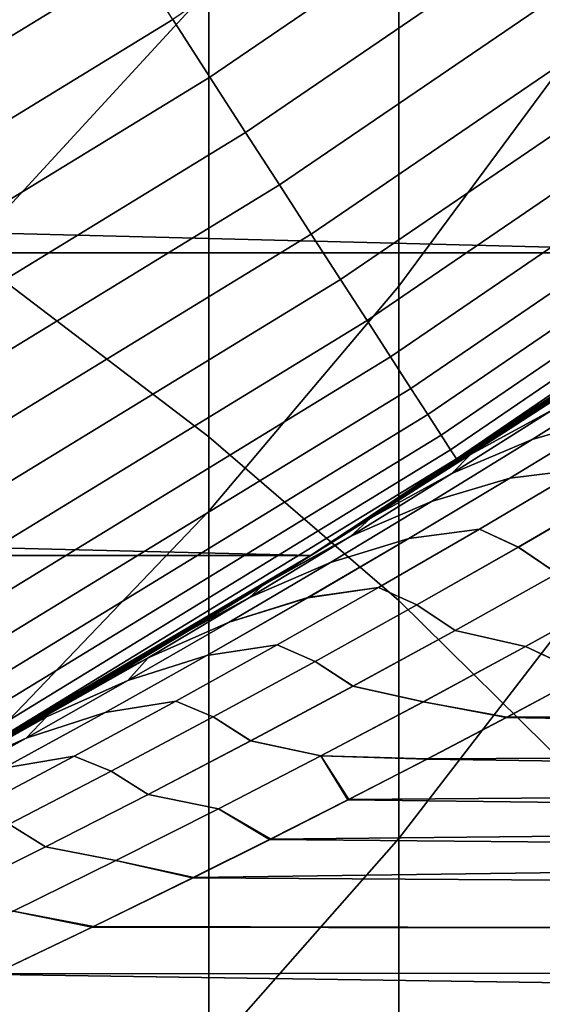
# Model space of a CAD drawing. Header units: metres. Extents: x -22 to 95, y -240 to 22.
# Tile 78 of 180: x 11.05 to 12.11, y -19.58 to -17.58. Entities that reach past the tile are written whole.
import ezdxf

# ---------------------------------------------------------------- set-up
doc = ezdxf.new("R2010")
doc.units = ezdxf.units.M
doc.layers.add('solid_10_151_013_XXX', color=7, linetype='CONTINUOUS')

msp = doc.modelspace()

# ---------------------------------------------------------------- linework, layer by layer
at = {"layer": 'solid_10_151_013_XXX'}
for points in [[(11.010072, -18.108845, 287.653046), (11.430777, -18.429443, 287.111145), (11.430777, -16.660463, 286.016388), (11.010072, -16.31852, 286.545074)], [(11.430777, -17.522738, 268.18399), (11.010072, -17.980209, 267.751404), (11.010072, -16.983238, 266.654114), (11.430777, -16.508886, 267.068146)], [(12.163079, -17.654596, 270.206604), (11.815516, -18.124605, 269.72522), (11.815516, -17.048845, 268.632141), (12.163079, -16.560024, 269.094391)], [(11.430777, -18.429443, 287.111145), (11.815516, -18.761549, 286.549805), (11.815516, -17.014679, 285.46875), (11.430777, -16.660463, 286.016388)], [(11.432821, -17.701469, 134.886444), (12.300955, -17.109587, 134.886444), (12.219935, -16.996895, 134.935928), (11.35752, -17.584881, 134.935928)], [(11.815516, -18.761549, 286.549805), (12.163079, -19.104116, 285.970795), (12.163079, -17.380053, 284.903839), (11.815516, -17.014679, 285.46875)], [(11.815516, -18.124605, 269.72522), (11.430777, -18.580257, 269.258545), (11.430777, -17.522738, 268.18399), (11.815516, -17.048845, 268.632141)], [(11.505125, -17.813417, 134.823578), (12.378749, -17.217793, 134.823578), (12.300955, -17.109587, 134.886444), (11.432821, -17.701469, 134.886444)], [(11.573734, -17.919645, 134.74794), (12.452568, -17.320467, 134.74794), (12.378749, -17.217793, 134.823578), (11.505125, -17.813417, 134.823578)], [(11.637986, -18.019127, 134.660263), (12.521698, -17.416622, 134.660263), (12.452568, -17.320467, 134.74794), (11.573734, -17.919645, 134.74794)], [(10.322487, -17.879072, 134.992981), (11.200853, -17.342314, 134.992981), (10.553975, -17.574516, 135)], [(10.395379, -18.005323, 134.971558), (11.279948, -17.464775, 134.971558), (11.200853, -17.342314, 134.992981), (10.322487, -17.879072, 134.992981)], [(12.567911, -18.056787), (-12.567911, -18.056787), (-13.466738, -17.396746)], [(13.466738, -17.396746), (12.567911, -18.056787), (-13.466738, -17.396746)], [(11.69726, -18.110901, 134.561386), (12.585473, -17.505327, 134.561386), (12.521698, -17.416622, 134.660263), (11.637986, -18.019127, 134.660263)], [(10.466867, -18.129147, 134.935928), (11.35752, -17.584881, 134.935928), (11.279948, -17.464775, 134.971558), (10.395379, -18.005323, 134.971558)], [(11.750985, -18.194084, 134.452271), (12.643278, -17.58573, 134.452271), (12.585473, -17.505327, 134.561386), (11.69726, -18.110901, 134.561386)], [(11.430777, -18.580257, 269.258545), (11.010072, -19.020123, 268.808044), (11.010072, -17.980209, 267.751404), (11.430777, -17.522738, 268.18399)], [(10.536264, -18.249344, 134.886444), (11.432821, -17.701469, 134.886444), (11.35752, -17.584881, 134.935928), (10.466867, -18.129147, 134.935928)], [(11.798642, -18.267872, 134.333969), (12.694554, -17.657049, 134.333969), (12.643278, -17.58573, 134.452271), (11.750985, -18.194084, 134.452271)], [(11.839772, -18.331553, 134.207611), (12.738807, -17.718601, 134.207611), (12.694554, -17.657049, 134.333969), (11.798642, -18.267872, 134.333969)], [(12.163079, -18.792631, 271.274292), (11.815516, -19.243078, 270.774567), (11.815516, -18.124605, 269.72522), (12.163079, -17.654596, 270.206604)], [(10.602898, -18.364758, 134.823578), (11.505125, -17.813417, 134.823578), (11.432821, -17.701469, 134.886444), (10.536264, -18.249344, 134.886444)], [(11.873978, -18.384514, 134.074432), (12.77561, -17.769791, 134.074432), (12.738807, -17.718601, 134.207611), (11.839772, -18.331553, 134.207611)], [(11.900928, -18.426241, 133.935715), (12.804607, -17.810123, 133.935715), (12.77561, -17.769791, 134.074432), (11.873978, -18.384514, 134.074432)], [(10.666126, -18.474274, 134.74794), (11.573734, -17.919645, 134.74794), (11.505125, -17.813417, 134.823578), (10.602898, -18.364758, 134.823578)], [(11.920365, -18.456335, 133.792786), (12.82552, -17.839211, 133.792786), (12.804607, -17.810123, 133.935715), (11.900928, -18.426241, 133.935715)], [(11.932099, -18.474503, 133.647018), (12.838144, -17.856771, 133.647018), (12.82552, -17.839211, 133.792786), (11.920365, -18.456335, 133.792786)], [(11.932099, -18.474503, 133.647018), (12.567899, -18.056797, 133.5), (12.838144, -17.856771, 133.647018)], [(10.72534, -18.576834, 134.660263), (11.637986, -18.019127, 134.660263), (11.573734, -17.919645, 134.74794), (10.666126, -18.474274, 134.74794)], [(10.779965, -18.671448, 134.561386), (11.69726, -18.110901, 134.561386), (11.637986, -18.019127, 134.660263), (10.72534, -18.576834, 134.660263)], [(11.637206, -18.670176, 133.5), (12.438074, -18.146469, 96.663399), (12.58439, -18.045307, 96.83429), (12.567899, -18.056797, 133.5)], [(11.63683, -18.67041), (-11.63683, -18.67041), (-12.567911, -18.056787)], [(12.567911, -18.056787), (11.63683, -18.67041), (-12.567911, -18.056787)], [(11.841646, -18.541182, 72.03627), (11.69046, -18.636875, 72.214592), (11.63683, -18.67041), (12.567911, -18.056787)], [(11.932099, -18.474503, 133.647018), (11.637206, -18.670176, 133.5), (12.567899, -18.056797, 133.5)], [(11.992039, -18.444267, 71.859306), (11.841646, -18.541182, 72.03627), (12.567911, -18.056787)], [(12.141559, -18.346188, 71.683762), (11.992039, -18.444267, 71.859306), (12.567911, -18.056787)], [(10.829477, -18.757206, 134.452271), (11.750985, -18.194084, 134.452271), (11.69726, -18.110901, 134.561386), (10.779965, -18.671448, 134.561386)], [(11.010072, -19.941908, 288.688782), (11.430777, -20.240652, 288.134521), (11.430777, -18.429443, 287.111145), (11.010072, -18.108845, 287.653046)], [(11.815516, -19.243078, 270.774567), (11.430777, -19.679768, 270.2901), (11.430777, -18.580257, 269.258545), (11.815516, -18.124605, 269.72522)], [(11.637206, -18.670176, 133.5), (12.290698, -18.246609, 96.491013), (12.438074, -18.146469, 96.663399)], [(10.873398, -18.833277, 134.333969), (11.798642, -18.267872, 134.333969), (11.750985, -18.194084, 134.452271), (10.829477, -18.757206, 134.452271)], [(11.637206, -18.670176, 133.5), (12.142304, -18.345694, 96.317139), (12.290698, -18.246609, 96.491013)], [(12.44708, -18.262865, 95.749214), (12.288903, -18.307501, 95.8508), (12.085432, -18.435345, 95.651016), (12.243889, -18.389507, 95.550064)], [(12.085446, -18.435337, 72.348969), (12.288916, -18.307491, 72.149185), (12.447112, -18.262844, 72.250748), (12.243923, -18.389486, 72.449905)], [(10.911302, -18.89893, 134.207611), (11.839772, -18.331553, 134.207611), (11.798642, -18.267872, 134.333969), (10.873398, -18.833277, 134.333969)], [(12.288903, -18.307501, 95.8508), (12.126596, -18.375008, 95.944038), (11.922661, -18.504055, 95.743233), (12.085432, -18.435345, 95.651016)], [(11.922666, -18.504053, 72.25676), (12.126599, -18.375006, 72.055954), (12.288916, -18.307491, 72.149185), (12.085446, -18.435337, 72.348969)], [(10.942825, -18.953529, 134.074432), (11.873978, -18.384514, 134.074432), (11.839772, -18.331553, 134.207611), (10.911302, -18.89893, 134.207611)], [(11.637206, -18.670176, 133.5), (11.992934, -18.443686, 96.141769), (12.142304, -18.345694, 96.317139)], [(12.126596, -18.375008, 95.944038), (12.161987, -18.334713, 96.225433), (11.992934, -18.443686, 96.141769), (11.960464, -18.46567, 96.026871)], [(12.126599, -18.375006, 72.055954), (11.960466, -18.465668, 71.973129), (11.992039, -18.444267, 71.859306), (12.161987, -18.334713, 71.774567)], [(12.161987, -18.334713, 71.774567), (11.992039, -18.444267, 71.859306), (12.141559, -18.346188, 71.683762)], [(12.161987, -18.334713, 96.225433), (12.142304, -18.345694, 96.317139), (11.992934, -18.443686, 96.141769)], [(10.967663, -18.99655, 133.935715), (11.900928, -18.426241, 133.935715), (11.873978, -18.384514, 134.074432), (10.942825, -18.953529, 134.074432)], [(11.922661, -18.504055, 95.743233), (12.126596, -18.375008, 95.944038), (11.960464, -18.46567, 96.026871)], [(11.960466, -18.465668, 71.973129), (12.126599, -18.375006, 72.055954), (11.922666, -18.504053, 72.25676)], [(12.3866, -18.3729, 95.431488), (12.243889, -18.389507, 95.550064), (12.040172, -18.513823, 95.349785), (12.182842, -18.495975, 95.231308)], [(12.040208, -18.513802, 72.650177), (12.243923, -18.389486, 72.449905), (12.386657, -18.372866, 72.568451), (12.182902, -18.495939, 72.768639)], [(12.243889, -18.389507, 95.550064), (12.085432, -18.435345, 95.651016), (11.881423, -18.560863, 95.450081), (12.040172, -18.513823, 95.349785)], [(11.881439, -18.560856, 72.549904), (12.085446, -18.435337, 72.348969), (12.243923, -18.389486, 72.449905), (12.040208, -18.513802, 72.650177)], [(10.985575, -19.027573, 133.792786), (11.920365, -18.456335, 133.792786), (11.900928, -18.426241, 133.935715), (10.967663, -18.99655, 133.935715)], [(11.430777, -20.240652, 288.134521), (11.815516, -20.550119, 287.560394), (11.815516, -18.761549, 286.549805), (11.430777, -18.429443, 287.111145)], [(11.637206, -18.670176, 133.5), (11.84263, -18.540552, 95.964912), (11.992934, -18.443686, 96.141769)], [(12.085432, -18.435345, 95.651016), (11.922661, -18.504055, 95.743233), (11.718178, -18.630774, 95.541252), (11.881423, -18.560863, 95.450081)], [(11.718184, -18.630772, 72.458748), (11.922666, -18.504053, 72.25676), (12.085446, -18.435337, 72.348969), (11.881439, -18.560856, 72.549904)], [(11.960466, -18.465668, 71.973129), (11.841646, -18.541182, 72.03627), (11.992039, -18.444267, 71.859306)], [(11.960464, -18.46567, 96.026871), (11.992934, -18.443686, 96.141769), (11.84263, -18.540552, 95.964912)], [(10.996388, -19.046303, 133.647018), (11.932099, -18.474503, 133.647018), (11.920365, -18.456335, 133.792786), (10.985575, -19.027573, 133.792786)], [(10.996388, -19.046303, 133.647018), (11.637206, -18.670176, 133.5), (11.932099, -18.474503, 133.647018)], [(11.922661, -18.504055, 95.743233), (11.960464, -18.46567, 96.026871), (11.84263, -18.540552, 95.964912), (11.758366, -18.594334, 95.82711)], [(11.922666, -18.504053, 72.25676), (11.758368, -18.594332, 72.17289), (11.841646, -18.541182, 72.03627), (11.960466, -18.465668, 71.973129)], [(11.718178, -18.630774, 95.541252), (11.922661, -18.504055, 95.743233), (11.758366, -18.594334, 95.82711)], [(11.758368, -18.594332, 72.17289), (11.922666, -18.504053, 72.25676), (11.718184, -18.630772, 72.458748)], [(12.182842, -18.495975, 95.231308), (12.040172, -18.513823, 95.349785), (11.835964, -18.635822, 95.148399), (11.978611, -18.616722, 95.030045)], [(11.836001, -18.635799, 72.85157), (12.040208, -18.513802, 72.650177), (12.182902, -18.495939, 72.768639), (11.978672, -18.616688, 72.969902)], [(12.057405, -18.653149, 94.848358), (12.262631, -18.533897, 95.050842), (12.182842, -18.495975, 95.231308), (11.978611, -18.616722, 95.030045)], [(12.182902, -18.495939, 72.768639), (12.262829, -18.533783, 72.948967), (12.057606, -18.653034, 73.151443), (11.978672, -18.616688, 72.969902)], [(12.040172, -18.513823, 95.349785), (11.881423, -18.560863, 95.450081), (11.676912, -18.684067, 95.248001), (11.835964, -18.635822, 95.148399)], [(11.676929, -18.684059, 72.751991), (11.881439, -18.560856, 72.549904), (12.040208, -18.513802, 72.650177), (11.836001, -18.635799, 72.85157)], [(11.637206, -18.670176, 133.5), (11.691438, -18.636263, 95.786568), (11.84263, -18.540552, 95.964912)], [(11.758368, -18.594332, 72.17289), (11.69046, -18.636875, 72.214592), (11.841646, -18.541182, 72.03627)], [(11.758366, -18.594334, 95.82711), (11.84263, -18.540552, 95.964912), (11.691438, -18.636263, 95.786568)], [(12.136084, -18.706518, 94.668343), (12.342347, -18.588736, 94.872261), (12.262631, -18.533897, 95.050842), (12.057405, -18.653149, 94.848358)], [(12.262829, -18.533783, 72.948967), (12.34255, -18.588621, 73.127548), (12.136289, -18.706402, 73.331459), (12.057606, -18.653034, 73.151443)], [(11.881423, -18.560863, 95.450081), (11.718178, -18.630774, 95.541252), (11.513185, -18.755173, 95.338074), (11.676912, -18.684067, 95.248001)], [(11.51319, -18.755171, 72.661926), (11.718184, -18.630772, 72.458748), (11.881439, -18.560856, 72.549904), (11.676929, -18.684059, 72.751991)], [(11.430777, -19.679768, 270.2901), (11.010072, -20.101328, 269.822418), (11.010072, -19.020123, 268.808044), (11.430777, -18.580257, 269.258545)], [(11.718184, -18.630772, 72.458748), (11.555828, -18.720652, 72.373787), (11.69046, -18.636875, 72.214592), (11.758368, -18.594332, 72.17289)], [(11.718178, -18.630774, 95.541252), (11.758366, -18.594334, 95.82711), (11.691438, -18.636263, 95.786568), (11.555829, -18.720652, 95.626213)], [(11.978611, -18.616722, 95.030045), (11.835964, -18.635822, 95.148399), (11.631305, -18.755512, 94.945885), (11.773942, -18.735155, 94.82769)], [(11.631341, -18.755491, 73.054077), (11.836001, -18.635799, 72.85157), (11.978672, -18.616688, 72.969902), (11.774002, -18.735121, 73.172249)], [(11.851768, -18.770058, 94.644821), (12.057405, -18.653149, 94.848358), (11.978611, -18.616722, 95.030045), (11.773942, -18.735155, 94.82769)], [(11.978672, -18.616688, 72.969902), (12.057606, -18.653034, 73.151443), (11.851969, -18.769945, 73.35498), (11.774002, -18.735121, 73.172249)], [(10.676641, -19.235626, 133.5), (11.555829, -18.720652, 95.626213), (11.691438, -18.636263, 95.786568), (11.637206, -18.670176, 133.5)], [(11.718178, -18.630774, 95.541252), (11.539183, -18.730917, 95.606514), (11.385321, -18.824837, 95.424156), (11.513185, -18.755173, 95.338074)], [(11.835964, -18.635822, 95.148399), (11.676912, -18.684067, 95.248001), (11.471938, -18.804964, 95.044762), (11.631305, -18.755512, 94.945885)], [(11.471952, -18.804955, 72.955223), (11.676929, -18.684059, 72.751991), (11.836001, -18.635799, 72.85157), (11.631341, -18.755491, 73.054077)], [(11.718184, -18.630772, 72.458748), (11.51319, -18.755171, 72.661926), (11.53833, -18.731443, 72.394501), (11.555828, -18.720652, 72.373787)], [(11.718178, -18.630774, 95.541252), (11.555829, -18.720652, 95.626213), (11.539183, -18.730917, 95.606514)], [(11.69046, -18.636875, 72.214592), (11.555828, -18.720652, 72.373787), (11.63683, -18.67041)], [(11.929435, -18.821926, 94.463387), (12.136084, -18.706518, 94.668343), (12.057405, -18.653149, 94.848358), (11.851768, -18.770058, 94.644821)], [(12.057606, -18.653034, 73.151443), (12.136289, -18.706402, 73.331459), (11.929641, -18.821814, 73.536407), (11.851969, -18.769945, 73.35498)], [(11.63683, -18.67041), (10.676941, -19.23546), (-11.63683, -18.67041)], [(10.996388, -19.046303, 133.647018), (10.676641, -19.235626, 133.5), (11.637206, -18.670176, 133.5)], [(10.918744, -19.099241, 73.13134), (10.76338, -19.187227, 73.317284), (10.676941, -19.23546), (11.63683, -18.67041)], [(11.074407, -19.009405, 72.945557), (10.918744, -19.099241, 73.13134), (11.63683, -18.67041)], [(11.229877, -18.917976, 72.760468), (11.074407, -19.009405, 72.945557), (11.63683, -18.67041)], [(11.384676, -18.825226, 72.576607), (11.229877, -18.917976, 72.760468), (11.63683, -18.67041)], [(11.676912, -18.684067, 95.248001), (11.513185, -18.755173, 95.338074), (11.307716, -18.87726, 95.133705), (11.471938, -18.804964, 95.044762)], [(11.30772, -18.877258, 72.866287), (11.51319, -18.755171, 72.661926), (11.676929, -18.684059, 72.751991), (11.471952, -18.804955, 72.955223)], [(11.53833, -18.731443, 72.394501), (11.384676, -18.825226, 72.576607), (11.63683, -18.67041)], [(11.555828, -18.720652, 72.373787), (11.53833, -18.731443, 72.394501), (11.63683, -18.67041)], [(10.676641, -19.235626, 133.5), (11.539183, -18.730917, 95.606514), (11.555829, -18.720652, 95.626213)], [(12.072049, -18.854471, 94.350258), (12.278859, -18.7402, 94.555756), (12.136084, -18.706518, 94.668343), (11.929435, -18.821926, 94.463387)], [(12.279064, -18.740086, 73.444046), (12.072254, -18.854359, 73.649536), (11.929641, -18.821814, 73.536407), (12.136289, -18.706402, 73.331459)], [(10.676641, -19.235626, 133.5), (11.385321, -18.824837, 95.424156), (11.539183, -18.730917, 95.606514)], [(11.51319, -18.755171, 72.661926), (11.384676, -18.825226, 72.576607), (11.53833, -18.731443, 72.394501)], [(11.773942, -18.735155, 94.82769), (11.631305, -18.755512, 94.945885), (11.426229, -18.872904, 94.742264), (11.568874, -18.85128, 94.624252)], [(11.426265, -18.872883, 73.257698), (11.631341, -18.755491, 73.054077), (11.774002, -18.735121, 73.172249), (11.568933, -18.851246, 73.375679)], [(11.645758, -18.884634, 94.440224), (11.851768, -18.770058, 94.644821), (11.773942, -18.735155, 94.82769), (11.568874, -18.85128, 94.624252)], [(11.774002, -18.735121, 73.172249), (11.851969, -18.769945, 73.35498), (11.645959, -18.884521, 73.55957), (11.568933, -18.851246, 73.375679)], [(12.278859, -18.7402, 94.555756), (12.072049, -18.854471, 94.350258), (12.194428, -18.911961, 94.226814), (12.353925, -18.825121, 94.385803)], [(12.279064, -18.740086, 73.444046), (12.354546, -18.824778, 73.613579), (12.194587, -18.911871, 73.773018), (12.072254, -18.854359, 73.649536)], [(11.51319, -18.755171, 72.661926), (11.30772, -18.877258, 72.866287), (11.229877, -18.917976, 72.760468), (11.384676, -18.825226, 72.576607)], [(11.307716, -18.87726, 95.133705), (11.513185, -18.755173, 95.338074), (11.385321, -18.824837, 95.424156), (11.230243, -18.917761, 95.239967)], [(11.631305, -18.755512, 94.945885), (11.471938, -18.804964, 95.044762), (11.266536, -18.923563, 94.840363), (11.426229, -18.872904, 94.742264)], [(11.266549, -18.923555, 73.159615), (11.471952, -18.804955, 72.955223), (11.631341, -18.755491, 73.054077), (11.426265, -18.872883, 73.257698)], [(11.815516, -20.550119, 287.560394), (12.163079, -20.869335, 286.96817), (12.163079, -19.104116, 285.970795), (11.815516, -18.761549, 286.549805)], [(11.722442, -18.934975, 94.257401), (11.929435, -18.821926, 94.463387), (11.851768, -18.770058, 94.644821), (11.645758, -18.884634, 94.440224)], [(11.851969, -18.769945, 73.35498), (11.929641, -18.821814, 73.536407), (11.722649, -18.934862, 73.742386), (11.645959, -18.884521, 73.55957)], [(12.163079, -19.972317, 272.295776), (11.815516, -20.402489, 271.778503), (11.815516, -19.243078, 270.774567), (12.163079, -18.792631, 271.274292)], [(11.266536, -18.923563, 94.840363), (11.471938, -18.804964, 95.044762), (11.307716, -18.87726, 95.133705)], [(11.30772, -18.877258, 72.866287), (11.471952, -18.804955, 72.955223), (11.266549, -18.923555, 73.159615)], [(11.864913, -18.966362, 94.143768), (12.072049, -18.854471, 94.350258), (11.929435, -18.821926, 94.463387), (11.722442, -18.934975, 94.257401)], [(12.072254, -18.854359, 73.649536), (11.86512, -18.966251, 73.856018), (11.722649, -18.934862, 73.742386), (11.929641, -18.821814, 73.536407)], [(10.676641, -19.235626, 133.5), (11.230243, -18.917761, 95.239967), (11.385321, -18.824837, 95.424156)], [(11.568874, -18.85128, 94.624252), (11.426229, -18.872904, 94.742264), (11.220778, -18.988007, 94.537514), (11.363444, -18.965107, 94.419731)], [(11.220813, -18.987988, 73.462448), (11.426265, -18.872883, 73.257698), (11.568933, -18.851246, 73.375679), (11.363504, -18.965075, 73.5802)], [(11.439413, -18.996887, 94.234566), (11.645758, -18.884634, 94.440224), (11.568874, -18.85128, 94.624252), (11.363444, -18.965107, 94.419731)], [(11.568933, -18.851246, 73.375679), (11.645959, -18.884521, 73.55957), (11.439619, -18.996777, 73.765228), (11.363504, -18.965075, 73.5802)], [(12.072049, -18.854471, 94.350258), (11.864913, -18.966362, 94.143768), (12.034083, -18.997675, 94.066696), (12.194428, -18.911961, 94.226814)], [(11.86512, -18.966251, 73.856018), (12.072254, -18.854359, 73.649536), (12.194587, -18.911871, 73.773018), (12.033619, -18.997915, 73.933762)], [(11.426229, -18.872904, 94.742264), (11.266536, -18.923563, 94.840363), (11.060744, -19.039873, 94.634811), (11.220778, -18.988007, 94.537514)], [(11.060759, -19.039865, 73.365173), (11.266549, -18.923555, 73.159615), (11.426265, -18.872883, 73.257698), (11.220813, -18.987988, 73.462448)], [(11.30772, -18.877258, 72.866287), (11.074407, -19.009405, 72.945557), (11.229877, -18.917976, 72.760468)], [(11.266549, -18.923555, 73.159615), (11.101814, -18.997044, 73.071846), (11.074407, -19.009405, 72.945557), (11.30772, -18.877258, 72.866287)], [(11.307716, -18.87726, 95.133705), (11.230243, -18.917761, 95.239967), (11.074427, -19.009394, 95.054466)], [(11.266536, -18.923563, 94.840363), (11.307716, -18.87726, 95.133705), (11.074427, -19.009394, 95.054466), (11.101811, -18.997046, 94.928146)], [(11.515145, -19.04567, 94.050385), (11.722442, -18.934975, 94.257401), (11.645758, -18.884634, 94.440224), (11.439413, -18.996887, 94.234566)], [(11.645959, -18.884521, 73.55957), (11.722649, -18.934862, 73.742386), (11.515357, -19.045559, 73.949409), (11.439619, -18.996777, 73.765228)], [(10.676641, -19.235626, 133.5), (11.074427, -19.009394, 95.054466), (11.230243, -18.917761, 95.239967)], [(11.060744, -19.039873, 94.634811), (11.266536, -18.923563, 94.840363), (11.101811, -18.997046, 94.928146)], [(11.101814, -18.997044, 73.071846), (11.266549, -18.923555, 73.159615), (11.060759, -19.039865, 73.365173)], [(12.194587, -18.911871, 73.773018), (38, -18.97739, 73.895119), (38, -19.472612, 74.885872), (12.033619, -18.997915, 73.933762)], [(12.194428, -18.911961, 94.226814), (12.034083, -18.997675, 94.066696), (38, -18.97739, 94.104881)], [(11.657494, -19.075886, 93.936279), (11.864913, -18.966362, 94.143768), (11.722442, -18.934975, 94.257401), (11.515145, -19.04567, 94.050385)], [(11.86512, -18.966251, 73.856018), (11.657705, -19.075777, 74.063507), (11.515357, -19.045559, 73.949409), (11.722649, -18.934862, 73.742386)], [(11.363444, -18.965107, 94.419731), (11.220778, -18.988007, 94.537514), (11.014988, -19.10083, 94.331635), (11.157695, -19.076647, 94.214119)], [(11.015025, -19.100811, 73.668335), (11.220813, -18.987988, 73.462448), (11.363504, -18.965075, 73.5802), (11.157757, -19.076614, 73.78582)], [(11.23278, -19.106827, 94.027832), (11.439413, -18.996887, 94.234566), (11.363444, -18.965107, 94.419731), (11.157695, -19.076647, 94.214119)], [(11.363504, -18.965075, 73.5802), (11.439619, -18.996777, 73.765228), (11.232989, -19.106718, 73.971962), (11.157757, -19.076614, 73.78582)], [(11.400422, -19.321964, 93.429298), (11.196885, -19.421501, 93.222542), (38, -19.472612, 93.114128), (38, -18.97739, 94.104881)], [(11.55606, -19.24435, 93.586708), (11.400422, -19.321964, 93.429298), (38, -18.97739, 94.104881)], [(11.714089, -19.164217, 93.745911), (11.55606, -19.24435, 93.586708), (38, -18.97739, 94.104881)], [(11.657494, -19.075886, 93.936279), (11.8737, -19.081881, 93.906151), (12.034083, -18.997675, 94.066696), (11.864913, -18.966362, 94.143768)], [(11.657705, -19.075777, 74.063507), (11.86512, -18.966251, 73.856018), (12.033619, -18.997915, 73.933762), (11.872551, -19.082474, 74.094994)], [(11.8737, -19.081881, 93.906151), (11.714089, -19.164217, 93.745911), (38, -18.97739, 94.104881)], [(12.034083, -18.997675, 94.066696), (11.8737, -19.081881, 93.906151), (38, -18.97739, 94.104881)], [(11.220778, -18.988007, 94.537514), (11.060744, -19.039873, 94.634811), (10.854603, -19.153904, 94.428085), (11.014988, -19.10083, 94.331635)], [(10.854619, -19.153896, 73.571899), (11.060759, -19.039865, 73.365173), (11.220813, -18.987988, 73.462448), (11.015025, -19.100811, 73.668335)], [(11.060744, -19.039873, 94.634811), (11.101811, -18.997046, 94.928146), (10.918362, -19.099461, 94.86821), (10.895507, -19.114538, 94.72139)], [(11.060759, -19.039865, 73.365173), (10.895511, -19.114536, 73.27861), (10.918744, -19.099241, 73.13134), (11.101814, -18.997044, 73.071846)], [(11.101811, -18.997046, 94.928146), (11.074427, -19.009394, 95.054466), (10.918362, -19.099461, 94.86821)], [(11.101814, -18.997044, 73.071846), (10.918744, -19.099241, 73.13134), (11.074407, -19.009405, 72.945557)], [(11.307592, -19.154024, 93.842316), (11.515145, -19.04567, 94.050385), (11.439413, -18.996887, 94.234566), (11.23278, -19.106827, 94.027832)], [(11.439619, -18.996777, 73.765228), (11.515357, -19.045559, 73.949409), (11.307807, -19.153915, 74.157471), (11.232989, -19.106718, 73.971962)], [(11.872551, -19.082474, 74.094994), (12.033619, -18.997915, 73.933762), (38, -19.472612, 74.885872)], [(10.676641, -19.235626, 133.5), (10.918362, -19.099461, 94.86821), (11.074427, -19.009394, 95.054466)], [(10.854603, -19.153904, 94.428085), (11.060744, -19.039873, 94.634811), (10.895507, -19.114538, 94.72139)], [(10.895511, -19.114536, 73.27861), (11.060759, -19.039865, 73.365173), (10.854619, -19.153896, 73.571899)], [(11.44984, -19.18305, 93.727783), (11.657494, -19.075886, 93.936279), (11.515145, -19.04567, 94.050385), (11.307592, -19.154024, 93.842316)], [(11.657705, -19.075777, 74.063507), (11.450054, -19.182941, 74.272011), (11.307807, -19.153915, 74.157471), (11.515357, -19.045559, 73.949409)], [(11.157695, -19.076647, 94.214119), (11.014988, -19.10083, 94.331635), (10.808905, -19.211382, 94.124611), (10.951669, -19.185909, 94.007401)], [(10.808942, -19.211363, 73.875351), (11.015025, -19.100811, 73.668335), (11.157757, -19.076614, 73.78582), (10.951732, -19.185877, 73.992546)], [(11.025902, -19.214462, 93.82003), (11.23278, -19.106827, 94.027832), (11.157695, -19.076647, 94.214119), (10.951669, -19.185909, 94.007401)], [(11.157757, -19.076614, 73.78582), (11.232989, -19.106718, 73.971962), (11.026113, -19.214355, 74.179764), (10.951732, -19.185877, 73.992546)], [(11.657494, -19.075886, 93.936279), (11.44984, -19.18305, 93.727783), (11.55606, -19.24435, 93.586708), (11.714089, -19.164217, 93.745911)], [(11.657705, -19.075777, 74.063507), (11.71229, -19.165134, 74.25589), (11.553743, -19.245512, 74.415627), (11.450054, -19.182941, 74.272011)], [(11.657494, -19.075886, 93.936279), (11.714089, -19.164217, 93.745911), (11.8737, -19.081881, 93.906151)], [(11.657705, -19.075777, 74.063507), (11.872551, -19.082474, 74.094994), (11.71229, -19.165134, 74.25589)], [(11.71229, -19.165134, 74.25589), (11.872551, -19.082474, 74.094994), (38, -19.472612, 74.885872)], [(11.09983, -19.260046, 93.633202), (11.307592, -19.154024, 93.842316), (11.23278, -19.106827, 94.027832), (11.025902, -19.214462, 93.82003)], [(11.232989, -19.106718, 73.971962), (11.307807, -19.153915, 74.157471), (11.100044, -19.259937, 74.366585), (11.026113, -19.214355, 74.179764)], [(11.241997, -19.287865, 93.518265), (11.44984, -19.18305, 93.727783), (11.307592, -19.154024, 93.842316), (11.09983, -19.260046, 93.633202)], [(11.450054, -19.182941, 74.272011), (11.242211, -19.287758, 74.481522), (11.100044, -19.259937, 74.366585), (11.307807, -19.153915, 74.157471)], [(11.44984, -19.18305, 93.727783), (11.241997, -19.287865, 93.518265), (11.400422, -19.321964, 93.429298), (11.55606, -19.24435, 93.586708)], [(11.242211, -19.287758, 74.481522), (11.450054, -19.182941, 74.272011), (11.553743, -19.245512, 74.415627), (11.39782, -19.32325, 74.573334)], [(11.553743, -19.245512, 74.415627), (11.71229, -19.165134, 74.25589), (38, -19.472612, 74.885872)], [(10.891902, -19.363745, 93.423027), (11.09983, -19.260046, 93.633202), (11.025902, -19.214462, 93.82003), (10.818824, -19.319803, 93.61113)], [(11.026113, -19.214355, 74.179764), (11.100044, -19.259937, 74.366585), (10.892116, -19.363638, 74.576752), (10.819034, -19.319696, 74.388657)], [(11.815516, -20.402489, 271.778503), (11.430777, -20.819521, 271.277008), (11.430777, -19.679768, 270.2901), (11.815516, -19.243078, 270.774567)], [(11.034013, -19.390339, 93.307732), (11.241997, -19.287865, 93.518265), (11.09983, -19.260046, 93.633202), (10.891902, -19.363745, 93.423027)], [(11.242211, -19.287758, 74.481522), (11.034226, -19.390234, 74.692047), (10.892116, -19.363638, 74.576752), (11.100044, -19.259937, 74.366585)], [(11.39782, -19.32325, 74.573334), (11.553743, -19.245512, 74.415627), (38, -19.472612, 74.885872)], [(11.034013, -19.390339, 93.307732), (11.196885, -19.421501, 93.222542), (11.400422, -19.321964, 93.429298), (11.241997, -19.287865, 93.518265)], [(11.034226, -19.390234, 74.692047), (11.242211, -19.287758, 74.481522), (11.39782, -19.32325, 74.573334), (11.194351, -19.422724, 74.780037)], [(11.194351, -19.422724, 74.780037), (11.39782, -19.32325, 74.573334), (38, -19.472612, 74.885872)], [(10.825936, -19.490482, 93.096169), (10.995424, -19.517632, 93.017319), (11.196885, -19.421501, 93.222542), (11.034013, -19.390339, 93.307732)], [(10.826152, -19.490379, 74.90361), (11.034226, -19.390234, 74.692047), (11.194351, -19.422724, 74.780037), (10.993291, -19.518639, 74.984863)], [(11.194351, -19.422724, 74.780037), (38, -19.472612, 74.885872), (38, -19.916151, 75.900818), (10.993291, -19.518639, 74.984863)], [(11.196885, -19.421501, 93.222542), (10.995424, -19.517632, 93.017319), (38, -19.472612, 93.114128)], [(10.410808, -19.783972, 92.416916), (10.225568, -19.864756, 92.224442), (38, -19.916151, 92.099182), (38, -19.472612, 93.114128)], [(10.601467, -19.699076, 92.613731), (10.410808, -19.783972, 92.416916), (38, -19.472612, 93.114128)], [(10.796645, -19.610229, 92.814133), (10.601467, -19.699076, 92.613731), (38, -19.472612, 93.114128)], [(10.995424, -19.517632, 93.017319), (10.796645, -19.610229, 92.814133), (38, -19.472612, 93.114128)], [(10.795166, -19.610914, 75.187393), (10.993291, -19.518639, 74.984863), (38, -19.916151, 75.900818)]]:
    msp.add_3dface(points, dxfattribs=at)

doc.saveas('drawing.dxf')
